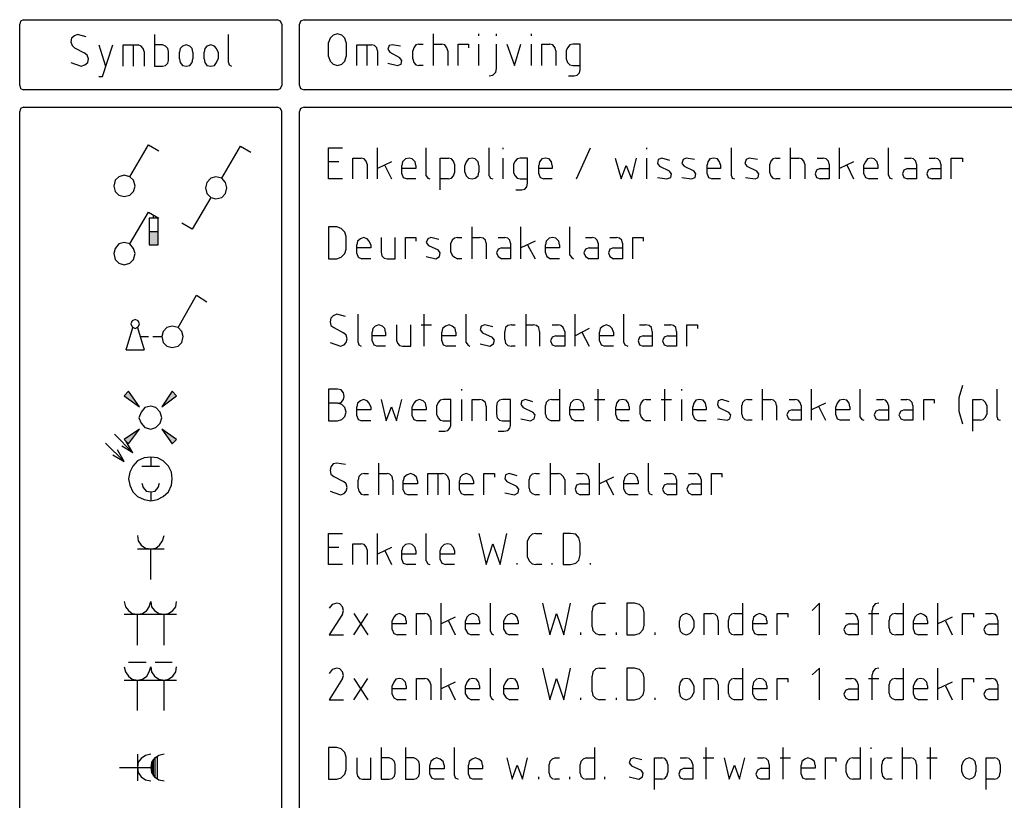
# Model space of a CAD drawing. Header units: millimetres. Extents: x -197899 to 120983, y -4228 to 45370.
# Tile 66 of 200: x -197899 to -192271, y 40906 to 45370. Entities that reach past the tile are written whole.
import ezdxf

# ---------------------------------------------------------------- set-up
doc = ezdxf.new("R2010")
doc.units = ezdxf.units.MM
for name, color, linetype in [('AL63----', 7, 'Continuous'), ('PDF_Geometry', 8, 'Continuous'), ('PDF_Solid Fills', 8, 'Continuous')]:
    doc.layers.add(name, color=color, linetype=linetype)

# ---------------------------------------------------------------- blocks, each defined once
blk = doc.blocks.new('CLB21AB.tmp')
at = {"layer": 'PDF_Solid Fills'}
for points in [[(7.918, -11.857), (7.407, -11.857), (7.918, -12.619)], [(7.407, -11.857), (7.918, -12.619), (7.407, -12.619)], [(5.964, -21.255), (6.224, -21.001), (6.856, -21.89)], [(8.72, -21.001), (8.971, -21.255), (8.128, -21.89)], [(6.224, -24.007), (5.964, -23.753), (6.856, -23.16)], [(8.971, -23.753), (8.72, -24.007), (8.128, -23.16)]]:
    blk.add_hatch(color=1, dxfattribs=at).paths.add_polyline_path(points)
at = {"layer": 'PDF_Geometry', "color": 7, "lineweight": 25}
for points in [[(0.211, 0.251), (0.04, 0.162), (0, 0)], [(0, -3.517), (0, 0)], [(0.211, 0.251), (14.733, 0.251)], [(14.984, 0), (14.903, 0.162), (14.733, 0.251)], [(14.984, 0), (14.984, -3.517)], [(16.256, 0.251), (16.046, 0.162), (15.997, 0)], [(15.997, -3.517), (15.997, 0)], [(16.256, 0.251), (74.759, 0.251)], [(18.671, -1.062), (18.582, -0.81), (18.412, -0.64), (18.161, -0.551), (17.91, -0.64), (17.739, -0.81), (17.65, -1.062)], [(23.663, -2.374), (23.663, -0.551)], [(26.249, -0.681), (26.249, -0.551)], [(27.262, -0.681), (27.262, -0.551)], [(29.247, -0.681), (29.247, -0.551)], [(3.809, -0.721), (3.298, -0.6), (3.128, -0.681), (2.958, -0.81), (2.917, -1.021), (3.007, -1.232), (3.128, -1.361), (3.679, -1.653)], [(7.707, -0.6), (7.707, -2.415), (8.169, -2.415), (8.339, -2.374), (8.469, -2.245), (8.509, -2.075), (8.509, -1.572), (8.469, -1.402), (8.339, -1.272), (8.169, -1.191), (7.707, -1.191)], [(11.937, -2.204), (11.937, -0.6)], [(17.65, -1.864), (17.65, -1.062)], [(18.671, -1.062), (18.671, -1.864)], [(3.509, -2.415), (3.728, -2.334), (3.89, -2.204), (3.938, -1.994), (3.849, -1.783), (3.679, -1.653)], [(4.53, -3.007), (4.741, -3.007), (5.332, -1.191)], [(4.53, -1.191), (4.911, -2.415)], [(5.924, -2.415), (5.924, -1.191), (6.775, -1.191)], [(6.515, -2.415), (6.515, -1.191)], [(7.107, -1.572), (7.067, -1.402), (6.945, -1.272), (6.775, -1.191)], [(7.107, -1.572), (7.107, -2.415)], [(9.903, -1.613), (9.862, -1.402), (9.733, -1.272), (9.522, -1.191), (9.311, -1.272), (9.182, -1.402), (9.141, -1.613)], [(9.141, -1.994), (9.141, -1.613)], [(9.903, -1.613), (9.903, -1.994)], [(11.345, -1.613), (11.256, -1.402), (11.135, -1.272), (10.924, -1.191), (10.705, -1.272), (10.584, -1.402), (10.543, -1.613)], [(10.543, -1.994), (10.543, -1.613)], [(11.345, -1.613), (11.345, -1.994)], [(19.263, -2.374), (19.263, -1.191), (20.106, -1.191)], [(19.855, -2.374), (19.855, -1.191)], [(20.446, -1.532), (20.406, -1.361), (20.276, -1.232), (20.106, -1.191)], [(20.446, -1.532), (20.446, -2.374)], [(21.759, -1.272), (21.289, -1.191), (21.127, -1.232), (21.038, -1.442), (21.167, -1.613), (21.719, -1.913)], [(22.813, -1.151), (22.65, -1.191), (22.521, -1.361), (22.48, -1.532)], [(22.48, -1.994), (22.48, -1.532)], [(22.813, -1.151), (23.072, -1.151)], [(23.663, -1.151), (24.125, -1.151)], [(24.466, -1.532), (24.425, -1.361), (24.296, -1.191), (24.125, -1.151)], [(24.466, -1.532), (24.466, -2.374)], [(25.057, -2.374), (25.057, -1.151), (25.649, -1.151), (25.649, -1.361)], [(26.249, -2.374), (26.249, -1.151)], [(26.84, -2.966), (27.051, -2.925), (27.221, -2.755), (27.262, -2.545), (27.262, -1.151)], [(27.853, -1.151), (28.275, -2.374), (28.655, -1.151)], [(29.247, -2.374), (29.247, -1.151)], [(29.847, -2.374), (29.847, -1.151), (30.309, -1.151)], [(30.649, -1.532), (30.609, -1.361), (30.479, -1.191), (30.309, -1.151)], [(30.649, -1.532), (30.649, -2.374)], [(31.37, -2.966), (31.703, -2.966), (31.873, -2.925), (32.002, -2.796), (32.043, -2.626), (32.043, -1.151), (31.622, -1.151), (31.451, -1.191), (31.322, -1.361), (31.241, -1.532), (31.241, -1.994), (31.322, -2.204), (31.451, -2.334), (31.622, -2.374), (32.043, -2.374)], [(2.917, -2.204), (3.509, -2.415)], [(9.141, -1.994), (9.182, -2.204), (9.311, -2.374), (9.522, -2.415), (9.733, -2.374), (9.862, -2.204), (9.903, -1.994)], [(10.543, -1.994), (10.584, -2.204), (10.705, -2.374), (10.924, -2.415), (11.135, -2.374), (11.256, -2.204), (11.345, -1.994)], [(11.937, -2.204), (11.978, -2.334), (12.107, -2.415)], [(17.65, -1.864), (17.739, -2.123), (17.91, -2.293), (18.161, -2.374), (18.412, -2.293), (18.582, -2.123), (18.671, -1.864)], [(21.038, -2.245), (21.589, -2.374)], [(21.589, -2.374), (21.8, -2.293), (21.84, -2.075), (21.719, -1.913)], [(22.48, -1.994), (22.521, -2.204), (22.65, -2.334), (22.813, -2.374)], [(23.072, -2.374), (22.813, -2.374)], [(0, -3.517), (0.04, -3.687), (0.211, -3.768)], [(14.733, -3.768), (0.211, -3.768)], [(14.733, -3.768), (14.903, -3.687), (14.984, -3.517)], [(15.997, -3.517), (16.046, -3.687), (16.256, -3.768)], [(74.759, -3.768), (16.256, -3.768)], [(0.211, -4.749), (0.04, -4.83), (0, -5)], [(0, -87.549), (0, -5)], [(0.211, -4.749), (14.733, -4.749)], [(14.984, -87.549), (14.984, -5), (14.903, -4.83), (14.733, -4.749)], [(16.256, -4.749), (16.046, -4.83), (15.997, -5)], [(15.997, -87.549), (15.997, -5)], [(16.256, -4.749), (74.759, -4.749)], [(18.453, -8.851), (17.65, -8.851), (17.65, -7.075), (18.453, -7.075)], [(20.446, -8.851), (20.446, -7.075)], [(23.242, -8.679), (23.242, -7.075)], [(26.84, -8.679), (26.84, -7.075)], [(27.642, -7.156), (27.642, -7.075)], [(31.832, -8.851), (32.635, -7.075)], [(35.852, -7.156), (35.852, -7.075)], [(40.682, -8.679), (40.682, -7.075)], [(44.069, -8.851), (44.069, -7.075)], [(46.865, -8.851), (46.865, -7.075)], [(49.653, -8.639), (49.653, -7.075)], [(18.242, -7.877), (17.65, -7.877)], [(19.052, -8.851), (19.052, -7.666), (19.514, -7.666)], [(19.855, -8.007), (19.814, -7.836), (19.684, -7.707), (19.514, -7.666)], [(21.248, -7.877), (20.446, -8.258)], [(22.65, -8.088), (22.602, -7.877), (22.432, -7.707), (22.27, -7.666), (22.051, -7.707), (21.889, -7.877), (21.84, -8.088)], [(24.044, -9.486), (24.044, -7.666), (24.506, -7.666)], [(24.847, -8.007), (24.806, -7.836), (24.676, -7.707), (24.506, -7.666)], [(26.249, -8.088), (26.2, -7.877), (26.03, -7.707), (25.868, -7.666), (25.649, -7.707), (25.527, -7.877), (25.438, -8.088)], [(27.642, -8.851), (27.642, -7.666)], [(28.364, -9.486), (28.704, -9.486), (28.866, -9.444), (28.996, -9.317), (29.036, -9.106), (29.036, -7.666), (28.615, -7.666), (28.445, -7.707), (28.323, -7.836), (28.234, -8.007), (28.234, -8.509), (28.323, -8.679), (28.445, -8.809), (28.615, -8.851), (29.036, -8.851)], [(30.438, -8.088), (30.398, -7.877), (30.268, -7.707), (30.057, -7.666), (29.847, -7.707), (29.717, -7.877), (29.677, -8.088)], [(34.037, -7.666), (34.377, -8.851), (34.669, -8.088), (34.968, -8.851), (35.26, -7.666)], [(35.852, -8.851), (35.852, -7.666)], [(37.165, -7.796), (36.703, -7.666), (36.492, -7.747), (36.452, -7.966), (36.573, -8.128), (37.124, -8.388)], [(38.567, -7.747), (38.097, -7.666), (37.926, -7.747), (37.845, -7.966), (37.975, -8.128), (38.526, -8.388)], [(40.05, -8.047), (40.001, -7.877), (39.879, -7.707), (39.669, -7.666), (39.45, -7.707), (39.328, -7.877), (39.288, -8.047)], [(42.165, -7.747), (41.695, -7.666), (41.525, -7.747), (41.443, -7.966), (41.573, -8.128), (42.124, -8.388)], [(43.218, -7.666), (43.048, -7.707), (42.927, -7.836), (42.886, -8.007)], [(43.218, -7.666), (43.478, -7.666)], [(44.069, -7.666), (44.531, -7.666)], [(44.872, -8.007), (44.831, -7.836), (44.701, -7.707), (44.531, -7.666)], [(45.593, -7.666), (45.933, -7.666)], [(46.265, -8.007), (46.225, -7.836), (46.103, -7.707), (45.933, -7.666)], [(47.667, -7.877), (46.865, -8.258)], [(49.061, -8.047), (49.021, -7.877), (48.851, -7.707), (48.68, -7.666), (48.47, -7.707), (48.34, -7.877), (48.259, -8.047)], [(50.585, -7.666), (50.925, -7.666)], [(51.265, -8.007), (51.225, -7.836), (51.095, -7.707), (50.925, -7.666)], [(51.987, -7.666), (52.319, -7.666)], [(52.659, -8.007), (52.619, -7.836), (52.489, -7.707), (52.319, -7.666)], [(53.251, -8.851), (53.251, -7.666), (53.891, -7.666), (53.891, -7.877)], [(19.855, -8.007), (19.855, -8.851)], [(20.868, -8.088), (21.248, -8.851)], [(21.84, -8.558), (21.84, -8.088)], [(22.65, -8.088), (22.65, -8.258), (21.84, -8.258)], [(24.847, -8.007), (24.847, -8.509)], [(25.438, -8.469), (25.438, -8.088)], [(26.249, -8.088), (26.249, -8.469)], [(29.677, -8.558), (29.677, -8.088)], [(30.438, -8.088), (30.438, -8.258), (29.677, -8.258)], [(36.994, -8.851), (37.213, -8.767), (37.254, -8.558), (37.124, -8.388)], [(38.396, -8.851), (38.607, -8.767), (38.648, -8.558), (38.526, -8.388)], [(39.288, -8.558), (39.288, -8.047)], [(40.05, -8.047), (40.05, -8.258), (39.288, -8.258)], [(42.035, -8.851), (42.205, -8.767), (42.246, -8.558), (42.124, -8.388)], [(42.886, -8.509), (42.886, -8.007)], [(44.872, -8.007), (44.872, -8.851)], [(45.763, -8.258), (45.552, -8.347), (45.463, -8.558), (45.552, -8.767), (45.763, -8.851)], [(46.265, -8.007), (46.265, -8.851), (45.763, -8.851)], [(45.763, -8.258), (46.265, -8.258)], [(47.286, -8.047), (47.667, -8.851)], [(48.259, -8.558), (48.259, -8.047)], [(49.061, -8.047), (49.061, -8.258), (48.259, -8.258)], [(50.755, -8.258), (50.544, -8.347), (50.463, -8.558), (50.544, -8.767), (50.755, -8.851)], [(51.265, -8.007), (51.265, -8.851), (50.755, -8.851)], [(50.755, -8.258), (51.265, -8.258)], [(52.157, -8.258), (51.938, -8.347), (51.857, -8.558), (51.938, -8.767), (52.157, -8.851)], [(52.659, -8.007), (52.659, -8.851), (52.157, -8.851)], [(52.157, -8.258), (52.659, -8.258)], [(21.84, -8.558), (21.929, -8.767), (22.14, -8.851)], [(22.65, -8.851), (22.14, -8.851)], [(23.242, -8.679), (23.323, -8.809), (23.453, -8.851)], [(24.506, -8.851), (24.044, -8.851)], [(24.506, -8.851), (24.676, -8.809), (24.806, -8.679), (24.847, -8.509)], [(25.438, -8.469), (25.527, -8.679), (25.649, -8.809), (25.868, -8.851), (26.03, -8.809), (26.2, -8.679), (26.249, -8.469)], [(26.84, -8.679), (26.921, -8.809), (27.051, -8.851)], [(29.677, -8.558), (29.758, -8.767), (29.968, -8.851)], [(30.438, -8.851), (29.968, -8.851)], [(36.452, -8.767), (36.994, -8.851)], [(37.845, -8.767), (38.396, -8.851)], [(39.288, -8.558), (39.369, -8.767), (39.58, -8.851)], [(40.05, -8.851), (39.58, -8.851)], [(40.682, -8.679), (40.722, -8.809), (40.852, -8.851)], [(41.484, -8.767), (42.035, -8.851)], [(42.886, -8.509), (42.927, -8.679), (43.048, -8.809), (43.218, -8.851)], [(43.478, -8.851), (43.218, -8.851)], [(48.259, -8.558), (48.34, -8.767), (48.559, -8.851)], [(49.061, -8.851), (48.559, -8.851)], [(49.653, -8.639), (49.742, -8.809), (49.864, -8.851)], [(17.65, -13.423), (18.12, -13.423), (18.372, -13.339), (18.582, -13.128), (18.671, -12.873), (18.671, -12.153), (18.582, -11.9), (18.372, -11.687), (18.12, -11.603), (17.65, -11.603), (17.65, -13.423)], [(25.868, -13.423), (25.868, -11.603)], [(28.655, -13.423), (28.655, -11.603)], [(31.451, -13.212), (31.451, -11.603)], [(20.065, -12.619), (19.976, -12.407), (19.855, -12.281), (19.644, -12.196), (19.474, -12.281), (19.304, -12.407), (19.263, -12.619)], [(20.657, -12.196), (20.657, -13.043), (20.697, -13.254), (20.827, -13.381), (20.997, -13.423), (21.459, -13.423), (21.459, -12.196)], [(22.051, -13.423), (22.051, -12.196), (22.65, -12.196), (22.65, -12.407)], [(23.963, -12.323), (23.493, -12.196), (23.323, -12.281), (23.242, -12.492), (23.364, -12.662), (23.915, -12.915)], [(25.017, -12.196), (24.847, -12.238), (24.725, -12.365), (24.636, -12.534)], [(25.017, -12.196), (25.268, -12.196)], [(25.868, -12.196), (26.289, -12.196)], [(26.67, -12.534), (26.629, -12.365), (26.5, -12.238), (26.289, -12.196)], [(27.343, -12.196), (27.724, -12.196)], [(28.064, -12.534), (28.023, -12.365), (27.894, -12.238), (27.724, -12.196)], [(30.86, -12.619), (30.819, -12.407), (30.649, -12.238), (30.479, -12.196), (30.268, -12.238), (30.098, -12.407), (30.057, -12.619)], [(32.343, -12.196), (32.724, -12.196)], [(33.064, -12.534), (33.015, -12.365), (32.894, -12.238), (32.724, -12.196)], [(33.737, -12.196), (34.118, -12.196)], [(34.458, -12.534), (34.417, -12.365), (34.288, -12.238), (34.118, -12.196)], [(35.05, -13.423), (35.05, -12.196), (35.641, -12.196), (35.641, -12.407)], [(19.263, -13.128), (19.263, -12.619)], [(20.065, -12.619), (20.065, -12.789), (19.263, -12.789)], [(23.793, -13.423), (24.004, -13.297), (24.044, -13.085), (23.915, -12.915)], [(24.636, -13.043), (24.636, -12.534)], [(26.67, -12.534), (26.67, -13.423)], [(27.561, -12.789), (27.343, -12.873), (27.262, -13.085), (27.343, -13.297), (27.561, -13.423)], [(28.064, -12.534), (28.064, -13.423), (27.561, -13.423)], [(27.561, -12.789), (28.064, -12.789)], [(29.466, -12.407), (28.655, -12.789)], [(29.036, -12.619), (29.466, -13.423)], [(30.057, -13.085), (30.057, -12.619)], [(30.86, -12.619), (30.86, -12.789), (30.057, -12.789)], [(32.553, -12.789), (32.343, -12.873), (32.254, -13.085), (32.343, -13.297), (32.553, -13.423)], [(33.064, -12.534), (33.064, -13.423), (32.553, -13.423)], [(32.553, -12.789), (33.064, -12.789)], [(33.947, -12.789), (33.737, -12.873), (33.656, -13.085), (33.737, -13.297), (33.947, -13.423)], [(34.458, -12.534), (34.458, -13.423), (33.947, -13.423)], [(33.947, -12.789), (34.458, -12.789)], [(19.263, -13.128), (19.344, -13.339), (19.555, -13.423)], [(20.065, -13.423), (19.555, -13.423)], [(23.242, -13.297), (23.793, -13.423)], [(24.636, -13.043), (24.725, -13.212), (24.847, -13.339), (25.017, -13.423)], [(25.268, -13.423), (25.017, -13.423)], [(30.057, -13.085), (30.138, -13.297), (30.349, -13.423)], [(30.86, -13.423), (30.349, -13.423)], [(31.451, -13.212), (31.541, -13.339), (31.662, -13.423)], [(18.623, -16.726), (18.12, -16.598), (17.91, -16.684), (17.78, -16.81), (17.739, -17.022), (17.78, -17.233), (17.95, -17.36), (18.501, -17.657)], [(19.344, -18.207), (19.344, -16.598)], [(23.112, -18.419), (23.112, -16.598)], [(25.527, -18.207), (25.527, -16.598)], [(28.955, -18.419), (28.955, -16.598)], [(31.751, -18.419), (31.751, -16.598)], [(34.539, -18.207), (34.539, -16.598)], [(20.908, -17.615), (20.868, -17.402), (20.746, -17.276), (20.527, -17.192), (20.317, -17.276), (20.195, -17.402), (20.146, -17.615)], [(21.548, -17.192), (21.548, -18.08), (21.589, -18.249), (21.719, -18.376), (21.889, -18.419), (22.351, -18.419), (22.351, -17.192)], [(22.942, -17.192), (23.534, -17.192)], [(24.936, -17.615), (24.887, -17.402), (24.725, -17.276), (24.555, -17.192), (24.344, -17.276), (24.174, -17.402), (24.125, -17.615)], [(27.051, -17.318), (26.581, -17.192), (26.37, -17.276), (26.33, -17.487), (26.459, -17.657), (27.01, -17.911)], [(28.104, -17.192), (27.894, -17.233), (27.772, -17.36), (27.724, -17.572)], [(28.104, -17.192), (28.323, -17.192)], [(28.955, -17.192), (29.377, -17.192)], [(29.717, -17.572), (29.677, -17.36), (29.547, -17.233), (29.377, -17.192)], [(30.438, -17.192), (30.779, -17.192)], [(31.16, -17.572), (31.07, -17.36), (30.941, -17.233), (30.779, -17.192)], [(32.553, -17.402), (31.751, -17.826)], [(33.947, -17.615), (33.866, -17.402), (33.737, -17.276), (33.526, -17.192), (33.356, -17.276), (33.186, -17.402), (33.145, -17.615)], [(35.43, -17.192), (35.771, -17.192)], [(36.152, -17.572), (36.111, -17.36), (35.981, -17.233), (35.771, -17.192)], [(36.832, -17.192), (37.213, -17.192)], [(37.546, -17.572), (37.505, -17.36), (37.375, -17.233), (37.213, -17.192)], [(38.137, -18.419), (38.137, -17.192), (38.737, -17.192), (38.737, -17.402)], [(18.331, -18.419), (18.542, -18.334), (18.671, -18.207), (18.712, -17.996), (18.671, -17.784), (18.501, -17.657)], [(20.146, -18.123), (20.146, -17.615)], [(20.908, -17.615), (20.908, -17.826), (20.146, -17.826)], [(24.125, -18.123), (24.125, -17.615)], [(24.936, -17.615), (24.936, -17.826), (24.125, -17.826)], [(26.881, -18.419), (27.091, -18.292), (27.132, -18.08), (27.01, -17.911)], [(27.724, -18.038), (27.724, -17.572)], [(29.717, -17.572), (29.717, -18.419)], [(30.649, -17.826), (30.438, -17.911), (30.349, -18.123), (30.438, -18.334), (30.649, -18.419)], [(31.16, -17.572), (31.16, -18.419), (30.649, -18.419)], [(30.649, -17.826), (31.16, -17.826)], [(32.132, -17.615), (32.553, -18.419)], [(33.145, -18.123), (33.145, -17.615)], [(33.947, -17.615), (33.947, -17.826), (33.145, -17.826)], [(35.641, -17.826), (35.43, -17.911), (35.349, -18.123), (35.43, -18.334), (35.641, -18.419)], [(36.152, -17.572), (36.152, -18.419), (35.641, -18.419)], [(35.641, -17.826), (36.152, -17.826)], [(37.043, -17.826), (36.832, -17.911), (36.743, -18.123), (36.832, -18.334), (37.043, -18.419)], [(37.546, -17.572), (37.546, -18.419), (37.043, -18.419)], [(37.043, -17.826), (37.546, -17.826)], [(17.739, -18.207), (18.331, -18.419)], [(19.344, -18.207), (19.385, -18.334), (19.514, -18.419)], [(20.146, -18.123), (20.236, -18.334), (20.446, -18.419)], [(20.908, -18.419), (20.446, -18.419)], [(24.125, -18.123), (24.215, -18.334), (24.425, -18.419)], [(24.936, -18.419), (24.425, -18.419)], [(25.527, -18.207), (25.608, -18.334), (25.738, -18.419)], [(26.33, -18.292), (26.881, -18.419)], [(27.724, -18.038), (27.772, -18.249), (27.894, -18.376), (28.104, -18.419)], [(28.323, -18.419), (28.104, -18.419)], [(33.145, -18.123), (33.234, -18.334), (33.445, -18.419)], [(33.947, -18.419), (33.445, -18.419)], [(34.539, -18.207), (34.588, -18.334), (34.758, -18.419)], [(53.891, -20.663), (53.68, -21.382), (53.68, -22.144), (53.891, -22.864)], [(18.161, -21.679), (18.372, -21.636), (18.501, -21.466), (18.542, -21.297), (18.501, -21.086), (18.372, -20.916), (18.161, -20.874), (17.65, -20.874), (17.65, -22.695)], [(25.268, -20.959), (25.268, -20.874)], [(30.86, -20.874), (30.86, -22.695), (30.398, -22.695)], [(33.064, -22.695), (33.064, -20.874)], [(36.873, -22.695), (36.873, -20.874)], [(37.845, -20.959), (37.845, -20.874)], [(42.456, -22.652), (42.456, -20.874)], [(45.252, -22.652), (45.252, -20.874)], [(48.048, -22.483), (48.048, -20.874)], [(55.877, -22.483), (55.877, -20.874)], [(17.65, -22.695), (18.161, -22.695), (18.412, -22.61), (18.582, -22.441), (18.671, -22.187), (18.582, -21.933), (18.412, -21.763), (18.161, -21.679), (17.65, -21.679)], [(20.065, -21.89), (19.976, -21.679), (19.855, -21.552), (19.644, -21.466), (19.474, -21.552), (19.304, -21.679), (19.263, -21.89)], [(19.263, -22.398), (19.263, -21.89)], [(20.065, -21.89), (20.065, -22.06), (19.263, -22.06)], [(20.657, -21.466), (20.957, -22.695), (21.248, -21.89), (21.548, -22.695), (21.84, -21.466)], [(23.242, -21.89), (23.194, -21.679), (23.072, -21.552), (22.861, -21.466), (22.65, -21.552), (22.521, -21.679), (22.432, -21.89)], [(22.432, -22.398), (22.432, -21.89)], [(23.242, -21.89), (23.242, -22.06), (22.432, -22.06)], [(23.963, -23.287), (24.296, -23.287), (24.466, -23.244), (24.595, -23.118), (24.636, -22.949), (24.636, -21.466), (24.215, -21.466), (24.044, -21.509), (23.915, -21.636), (23.834, -21.848), (23.834, -22.313), (23.915, -22.526), (24.044, -22.652), (24.215, -22.695), (24.636, -22.695)], [(25.268, -22.695), (25.268, -21.466)], [(25.868, -22.695), (25.868, -21.466), (26.289, -21.466)], [(26.67, -21.848), (26.629, -21.636), (26.459, -21.509), (26.289, -21.466)], [(26.67, -21.848), (26.67, -22.695)], [(27.343, -23.287), (27.683, -23.287), (27.894, -23.244), (28.023, -23.118), (28.064, -22.949), (28.064, -21.466), (27.602, -21.466), (27.432, -21.509), (27.302, -21.636), (27.262, -21.848), (27.262, -22.313), (27.302, -22.526), (27.432, -22.652), (27.602, -22.695), (28.064, -22.695)], [(29.336, -21.594), (28.915, -21.466), (28.704, -21.552), (28.655, -21.763), (28.785, -21.933), (29.336, -22.187)], [(30.398, -21.466), (30.228, -21.509), (30.098, -21.636), (30.057, -21.805)], [(30.057, -22.313), (30.057, -21.805)], [(30.398, -21.466), (30.86, -21.466)], [(32.254, -21.89), (32.213, -21.679), (32.043, -21.509), (31.873, -21.466), (31.662, -21.509), (31.492, -21.679), (31.451, -21.89)], [(31.451, -22.356), (31.451, -21.89)], [(32.254, -21.89), (32.254, -22.06), (31.451, -22.06)], [(32.853, -21.466), (33.445, -21.466)], [(34.839, -21.89), (34.798, -21.679), (34.669, -21.509), (34.458, -21.466), (34.247, -21.509), (34.118, -21.679), (34.077, -21.89)], [(34.077, -22.356), (34.077, -21.89)], [(34.839, -21.89), (34.839, -22.06), (34.077, -22.06)], [(35.811, -21.466), (35.641, -21.509), (35.52, -21.636), (35.471, -21.805)], [(35.471, -22.313), (35.471, -21.805)], [(35.811, -21.466), (36.071, -21.466)], [(36.662, -21.466), (37.254, -21.466)], [(37.845, -22.695), (37.845, -21.466)], [(39.239, -21.89), (39.199, -21.679), (39.069, -21.509), (38.858, -21.466), (38.648, -21.509), (38.526, -21.679), (38.477, -21.89)], [(38.477, -22.356), (38.477, -21.89)], [(39.239, -21.89), (39.239, -22.06), (38.477, -22.06)], [(40.552, -21.594), (40.131, -21.466), (39.92, -21.552), (39.879, -21.763), (39.96, -21.933), (40.511, -22.187)], [(41.614, -21.466), (41.443, -21.509), (41.314, -21.636), (41.273, -21.805)], [(41.273, -22.313), (41.273, -21.805)], [(41.614, -21.466), (41.865, -21.466)], [(42.456, -21.466), (42.927, -21.466)], [(43.267, -21.805), (43.218, -21.636), (43.097, -21.509), (42.927, -21.466)], [(43.267, -21.805), (43.267, -22.652)], [(43.98, -21.466), (44.32, -21.466)], [(44.661, -21.805), (44.661, -22.652), (44.15, -22.652)], [(44.661, -21.805), (44.62, -21.636), (44.491, -21.509), (44.32, -21.466)], [(46.055, -21.679), (45.252, -22.06)], [(45.674, -21.89), (46.055, -22.652)], [(47.457, -21.89), (47.408, -21.679), (47.286, -21.509), (47.076, -21.466), (46.865, -21.509), (46.735, -21.679), (46.646, -21.89)], [(46.646, -22.356), (46.646, -21.89)], [(47.457, -21.89), (47.457, -22.06), (46.646, -22.06)], [(48.98, -21.466), (49.321, -21.466)], [(49.653, -21.805), (49.653, -22.652), (49.15, -22.652)], [(49.653, -21.805), (49.612, -21.636), (49.483, -21.509), (49.321, -21.466)], [(50.374, -21.466), (50.714, -21.466)], [(51.055, -21.805), (51.055, -22.652), (50.585, -22.652)], [(51.055, -21.805), (51.014, -21.636), (50.885, -21.509), (50.714, -21.466)], [(51.687, -22.652), (51.687, -21.466), (52.278, -21.466), (52.278, -21.679)], [(54.483, -23.287), (54.483, -21.466), (54.904, -21.466)], [(55.285, -21.805), (55.204, -21.636), (55.074, -21.509), (54.904, -21.466)], [(55.285, -21.805), (55.285, -22.313)], [(19.263, -22.398), (19.344, -22.61), (19.555, -22.695)], [(22.432, -22.398), (22.521, -22.61), (22.732, -22.695)], [(29.206, -22.695), (29.417, -22.567), (29.466, -22.356), (29.336, -22.187)], [(30.057, -22.313), (30.098, -22.483), (30.228, -22.61), (30.398, -22.695)], [(31.451, -22.356), (31.541, -22.567), (31.751, -22.695)], [(34.077, -22.356), (34.158, -22.567), (34.377, -22.695)], [(35.471, -22.313), (35.52, -22.483), (35.641, -22.61), (35.811, -22.695)], [(38.477, -22.356), (38.567, -22.567), (38.777, -22.695)], [(40.431, -22.652), (40.593, -22.567), (40.641, -22.356), (40.511, -22.187)], [(41.273, -22.313), (41.314, -22.483), (41.443, -22.61), (41.614, -22.652)], [(44.15, -22.06), (43.94, -22.144), (43.858, -22.356), (43.94, -22.567), (44.15, -22.652)], [(44.15, -22.06), (44.661, -22.06)], [(46.646, -22.356), (46.735, -22.567), (46.946, -22.652)], [(48.048, -22.483), (48.129, -22.61), (48.259, -22.652)], [(49.15, -22.06), (48.94, -22.144), (48.851, -22.356), (48.94, -22.567), (49.15, -22.652)], [(49.15, -22.06), (49.653, -22.06)], [(50.585, -22.06), (50.374, -22.144), (50.244, -22.356), (50.374, -22.567), (50.585, -22.652)], [(50.585, -22.06), (51.055, -22.06)], [(54.904, -22.652), (55.074, -22.61), (55.204, -22.483), (55.285, -22.313)], [(55.877, -22.483), (55.917, -22.61), (56.047, -22.652)], [(20.065, -22.695), (19.555, -22.695)], [(23.242, -22.695), (22.732, -22.695)], [(28.655, -22.567), (29.206, -22.695)], [(32.254, -22.695), (31.751, -22.695)], [(34.839, -22.695), (34.377, -22.695)], [(36.071, -22.695), (35.811, -22.695)], [(39.239, -22.695), (38.777, -22.695)], [(39.879, -22.567), (40.431, -22.652)], [(41.865, -22.652), (41.614, -22.652)], [(47.457, -22.652), (46.946, -22.652)], [(54.904, -22.652), (54.483, -22.652)], [(18.623, -25.193), (18.12, -25.108), (17.91, -25.15), (17.78, -25.319), (17.739, -25.531), (17.78, -25.742), (17.95, -25.869), (18.501, -26.166)], [(20.527, -26.928), (20.527, -25.108)], [(30.349, -26.928), (30.349, -25.108)], [(33.145, -26.928), (33.145, -25.108)], [(35.941, -26.716), (35.941, -25.108)], [(19.684, -25.7), (19.514, -25.742), (19.385, -25.869), (19.344, -26.081)], [(19.684, -25.7), (19.936, -25.7)], [(20.527, -25.7), (20.997, -25.7)], [(21.338, -26.081), (21.289, -25.869), (21.167, -25.742), (20.997, -25.7)], [(22.732, -26.124), (22.691, -25.912), (22.521, -25.785), (22.351, -25.7), (22.14, -25.785), (21.97, -25.912), (21.929, -26.124)], [(23.323, -26.928), (23.323, -25.7), (24.174, -25.7)], [(23.915, -26.928), (23.915, -25.7)], [(24.555, -26.081), (24.466, -25.869), (24.344, -25.742), (24.174, -25.7)], [(25.949, -26.124), (25.868, -25.912), (25.738, -25.785), (25.527, -25.7), (25.317, -25.785), (25.187, -25.912), (25.146, -26.124)], [(26.54, -26.928), (26.54, -25.7), (27.132, -25.7), (27.132, -25.912)], [(28.445, -25.827), (27.983, -25.7), (27.772, -25.785), (27.724, -25.997), (27.853, -26.166), (28.404, -26.42)], [(29.506, -25.7), (29.296, -25.742), (29.166, -25.869), (29.126, -26.039)], [(29.506, -25.7), (29.717, -25.7)], [(30.349, -25.7), (30.779, -25.7)], [(31.16, -26.039), (31.07, -25.869), (30.941, -25.742), (30.779, -25.7)], [(31.832, -25.7), (32.173, -25.7)], [(32.553, -26.039), (32.513, -25.869), (32.383, -25.742), (32.173, -25.7)], [(35.349, -26.124), (35.301, -25.912), (35.139, -25.742), (34.92, -25.7), (34.758, -25.742), (34.588, -25.912), (34.539, -26.124)], [(36.832, -25.7), (37.213, -25.7)], [(37.546, -26.039), (37.505, -25.869), (37.375, -25.742), (37.213, -25.7)], [(38.226, -25.7), (38.607, -25.7)], [(38.947, -26.039), (38.899, -25.869), (38.777, -25.742), (38.607, -25.7)], [(39.539, -26.928), (39.539, -25.7), (40.131, -25.7), (40.131, -25.912)], [(18.331, -26.928), (18.542, -26.843), (18.671, -26.716), (18.712, -26.505), (18.671, -26.293), (18.501, -26.166)], [(19.344, -26.547), (19.344, -26.081)], [(21.338, -26.081), (21.338, -26.928)], [(21.929, -26.631), (21.929, -26.124)], [(22.732, -26.124), (22.732, -26.293), (21.929, -26.293)], [(24.555, -26.081), (24.555, -26.928)], [(25.146, -26.631), (25.146, -26.124)], [(25.949, -26.124), (25.949, -26.293), (25.146, -26.293)], [(28.275, -26.928), (28.485, -26.801), (28.534, -26.589), (28.404, -26.42)], [(29.126, -26.547), (29.126, -26.039)], [(31.16, -26.039), (31.16, -26.928)], [(32.043, -26.293), (31.832, -26.378), (31.751, -26.589), (31.832, -26.801), (32.043, -26.928)], [(32.553, -26.039), (32.553, -26.928), (32.043, -26.928)], [(32.043, -26.293), (32.553, -26.293)], [(33.947, -25.912), (33.145, -26.293)], [(33.526, -26.124), (33.947, -26.928)], [(34.539, -26.589), (34.539, -26.124)], [(35.349, -26.124), (35.349, -26.293), (34.539, -26.293)], [(37.043, -26.293), (36.832, -26.378), (36.743, -26.589), (36.832, -26.801), (37.043, -26.928)], [(37.546, -26.039), (37.546, -26.928), (37.043, -26.928)], [(37.043, -26.293), (37.546, -26.293)], [(38.437, -26.293), (38.226, -26.378), (38.137, -26.589), (38.226, -26.801), (38.437, -26.928)], [(38.947, -26.039), (38.947, -26.928), (38.437, -26.928)], [(38.437, -26.293), (38.947, -26.293)], [(17.739, -26.716), (18.331, -26.928)], [(19.344, -26.547), (19.385, -26.716), (19.514, -26.886), (19.684, -26.928)], [(19.936, -26.928), (19.684, -26.928)], [(21.929, -26.631), (22.01, -26.843), (22.221, -26.928)], [(22.732, -26.928), (22.221, -26.928)], [(25.146, -26.631), (25.227, -26.843), (25.438, -26.928)], [(25.949, -26.928), (25.438, -26.928)], [(27.724, -26.801), (28.275, -26.928)], [(29.126, -26.547), (29.166, -26.716), (29.296, -26.843), (29.506, -26.928)], [(29.717, -26.928), (29.506, -26.928)], [(34.539, -26.589), (34.628, -26.801), (34.839, -26.928)], [(35.349, -26.928), (34.839, -26.928)], [(35.941, -26.716), (35.981, -26.843), (36.152, -26.928)], [(18.453, -30.908), (17.65, -30.908), (17.65, -29.129), (18.453, -29.129)], [(20.446, -30.908), (20.446, -29.129)], [(23.242, -30.695), (23.242, -29.129)], [(26.249, -29.129), (26.67, -30.908), (27.051, -29.722), (27.472, -30.908), (27.853, -29.129)], [(29.506, -29.129), (29.296, -29.172), (29.126, -29.341), (29.036, -29.553)], [(29.506, -29.129), (29.847, -29.129)], [(31.07, -30.908), (31.492, -30.908), (31.792, -30.822), (31.962, -30.653), (32.043, -30.357), (32.043, -29.68), (31.962, -29.383), (31.792, -29.172), (31.492, -29.129), (31.07, -29.129), (31.07, -30.908)], [(19.052, -30.908), (19.052, -29.722), (19.514, -29.722)], [(19.855, -30.061), (19.814, -29.891), (19.684, -29.764), (19.514, -29.722)], [(22.65, -30.103), (22.602, -29.933), (22.432, -29.764), (22.27, -29.722), (22.051, -29.764), (21.889, -29.933), (21.84, -30.103)], [(24.847, -30.103), (24.806, -29.933), (24.636, -29.764), (24.466, -29.722), (24.255, -29.764), (24.085, -29.933), (24.044, -30.103)], [(29.036, -30.484), (29.036, -29.553)], [(18.242, -29.933), (17.65, -29.933)], [(19.855, -30.061), (19.855, -30.908)], [(21.248, -29.933), (20.446, -30.314)], [(20.868, -30.103), (21.248, -30.908)], [(21.84, -30.611), (21.84, -30.103)], [(22.65, -30.103), (22.65, -30.314), (21.84, -30.314)], [(24.044, -30.611), (24.044, -30.103)], [(24.847, -30.103), (24.847, -30.314), (24.044, -30.314)], [(21.84, -30.611), (21.929, -30.822), (22.14, -30.908)], [(22.65, -30.908), (22.14, -30.908)], [(23.242, -30.695), (23.323, -30.865), (23.453, -30.908)], [(24.044, -30.611), (24.125, -30.822), (24.344, -30.908)], [(24.847, -30.908), (24.344, -30.908)], [(28.445, -30.908), (28.445, -30.822)], [(29.036, -30.484), (29.126, -30.695), (29.296, -30.865), (29.506, -30.908)], [(29.847, -30.908), (29.506, -30.908)], [(30.438, -30.908), (30.438, -30.822)], [(32.635, -30.908), (32.635, -30.822)], [(18.12, -33.109), (17.861, -33.193), (17.691, -33.405)], [(18.453, -33.744), (18.501, -33.532), (18.453, -33.32), (18.291, -33.151), (18.12, -33.109)], [(24.085, -34.929), (24.085, -33.109)], [(26.921, -34.717), (26.921, -33.109)], [(29.887, -33.109), (30.309, -34.929), (30.69, -33.701), (31.111, -34.929), (31.492, -33.109)], [(33.145, -33.109), (32.934, -33.193), (32.764, -33.32), (32.724, -33.575)], [(33.145, -33.109), (33.485, -33.109)], [(34.709, -34.929), (35.139, -34.929), (35.43, -34.844), (35.641, -34.632), (35.69, -34.379), (35.69, -33.659), (35.641, -33.405), (35.43, -33.193), (35.139, -33.109), (34.709, -33.109), (34.709, -34.929)], [(41.314, -33.109), (41.314, -34.929), (40.852, -34.929)], [(45.722, -34.929), (45.722, -33.109), (45.293, -33.532)], [(49.102, -33.109), (48.891, -33.151), (48.769, -33.32), (48.721, -33.532)], [(50.504, -33.109), (50.504, -34.929), (50.082, -34.929)], [(52.489, -34.929), (52.489, -33.109)], [(18.453, -33.744), (17.691, -34.929), (18.501, -34.929)], [(19.093, -34.929), (19.895, -33.701)], [(19.093, -33.701), (19.895, -34.929)], [(22.099, -34.124), (22.051, -33.913), (21.889, -33.786), (21.719, -33.701), (21.508, -33.786), (21.378, -33.913), (21.289, -34.124)], [(22.691, -34.929), (22.691, -33.701), (23.153, -33.701)], [(23.493, -34.082), (23.453, -33.87), (23.323, -33.744), (23.153, -33.701)], [(26.289, -34.124), (26.249, -33.913), (26.119, -33.786), (25.908, -33.701), (25.698, -33.786), (25.568, -33.913), (25.487, -34.124)], [(28.485, -34.124), (28.445, -33.913), (28.323, -33.786), (28.104, -33.701), (27.894, -33.786), (27.772, -33.913), (27.683, -34.124)], [(32.724, -34.463), (32.724, -33.575)], [(38.526, -34.124), (38.437, -33.913), (38.307, -33.786), (38.097, -33.701), (37.886, -33.786), (37.756, -33.913), (37.716, -34.124)], [(39.118, -34.929), (39.118, -33.701), (39.539, -33.701)], [(39.92, -34.082), (39.879, -33.87), (39.75, -33.744), (39.539, -33.701)], [(40.852, -33.701), (40.682, -33.744), (40.552, -33.87), (40.511, -34.082)], [(40.852, -33.701), (41.314, -33.701)], [(42.716, -34.124), (42.667, -33.913), (42.505, -33.786), (42.286, -33.701), (42.124, -33.786), (41.954, -33.913), (41.905, -34.124)], [(43.307, -34.929), (43.307, -33.701), (43.899, -33.701), (43.899, -33.913)], [(47.197, -33.701), (47.538, -33.701)], [(47.919, -34.082), (47.878, -33.87), (47.748, -33.744), (47.538, -33.701)], [(48.51, -33.701), (49.102, -33.701)], [(48.721, -34.929), (48.721, -33.532)], [(50.082, -33.701), (49.864, -33.744), (49.742, -33.87), (49.701, -34.082)], [(50.082, -33.701), (50.504, -33.701)], [(51.898, -34.124), (51.857, -33.913), (51.687, -33.786), (51.517, -33.701), (51.306, -33.786), (51.176, -33.913), (51.095, -34.124)], [(53.891, -34.929), (53.891, -33.701), (54.523, -33.701), (54.523, -33.913)], [(55.204, -33.701), (55.536, -33.701)], [(55.917, -34.082), (55.877, -33.87), (55.755, -33.744), (55.536, -33.701)], [(21.289, -34.632), (21.289, -34.124)], [(22.099, -34.124), (22.099, -34.293), (21.289, -34.293)], [(23.493, -34.082), (23.493, -34.929)], [(24.887, -33.913), (24.085, -34.293)], [(24.506, -34.124), (24.887, -34.929)], [(25.487, -34.632), (25.487, -34.124)], [(26.289, -34.124), (26.289, -34.293), (25.487, -34.293)], [(27.683, -34.632), (27.683, -34.124)], [(28.485, -34.124), (28.485, -34.293), (27.683, -34.293)], [(37.716, -34.506), (37.716, -34.124)], [(38.526, -34.124), (38.526, -34.506)], [(39.92, -34.082), (39.92, -34.929)], [(40.511, -34.548), (40.511, -34.082)], [(41.905, -34.632), (41.905, -34.124)], [(42.716, -34.124), (42.716, -34.293), (41.905, -34.293)], [(47.408, -34.293), (47.197, -34.421), (47.116, -34.632), (47.197, -34.844), (47.408, -34.929)], [(47.919, -34.082), (47.919, -34.929), (47.408, -34.929)], [(47.408, -34.293), (47.919, -34.293)], [(49.701, -34.548), (49.701, -34.082)], [(51.095, -34.632), (51.095, -34.124)], [(51.898, -34.124), (51.898, -34.293), (51.095, -34.293)], [(53.3, -33.913), (52.489, -34.293)], [(52.919, -34.124), (53.3, -34.929)], [(55.415, -34.293), (55.204, -34.421), (55.115, -34.632), (55.204, -34.844), (55.415, -34.929)], [(55.917, -34.082), (55.917, -34.929), (55.415, -34.929)], [(55.415, -34.293), (55.917, -34.293)], [(21.289, -34.632), (21.378, -34.844), (21.589, -34.929)], [(25.487, -34.632), (25.608, -34.844), (25.819, -34.929)], [(26.921, -34.717), (26.962, -34.844), (27.091, -34.929)], [(27.683, -34.632), (27.813, -34.844), (28.023, -34.929)], [(32.083, -34.929), (32.083, -34.802)], [(32.724, -34.463), (32.764, -34.675), (32.934, -34.844), (33.145, -34.929)], [(34.118, -34.929), (34.118, -34.802)], [(36.322, -34.929), (36.322, -34.802)], [(37.716, -34.506), (37.756, -34.717), (37.886, -34.844), (38.097, -34.929), (38.307, -34.844), (38.437, -34.717), (38.526, -34.506)], [(40.511, -34.548), (40.552, -34.759), (40.682, -34.887), (40.852, -34.929)], [(41.905, -34.632), (41.995, -34.844), (42.205, -34.929)], [(49.701, -34.548), (49.742, -34.759), (49.864, -34.887), (50.082, -34.929)], [(51.095, -34.632), (51.176, -34.844), (51.395, -34.929)], [(22.099, -34.929), (21.589, -34.929)], [(26.289, -34.929), (25.819, -34.929)], [(28.485, -34.929), (28.023, -34.929)], [(33.485, -34.929), (33.145, -34.929)], [(42.716, -34.929), (42.205, -34.929)], [(51.898, -34.929), (51.395, -34.929)], [(18.12, -36.834), (17.861, -36.918), (17.691, -37.13)], [(18.453, -37.426), (18.501, -37.257), (18.453, -37.045), (18.291, -36.876), (18.12, -36.834)], [(24.085, -38.654), (24.085, -36.834)], [(26.921, -38.443), (26.921, -36.834)], [(29.887, -36.834), (30.309, -38.654), (30.69, -37.426), (31.111, -38.654), (31.492, -36.834)], [(33.145, -36.834), (32.934, -36.876), (32.764, -37.045), (32.724, -37.299)], [(33.145, -36.834), (33.485, -36.834)], [(34.709, -38.654), (35.139, -38.654), (35.43, -38.57), (35.641, -38.358), (35.69, -38.104), (35.69, -37.384), (35.641, -37.13), (35.43, -36.918), (35.139, -36.834), (34.709, -36.834), (34.709, -38.654)], [(41.314, -36.834), (41.314, -38.654), (40.852, -38.654)], [(45.722, -38.654), (45.722, -36.834), (45.293, -37.215)], [(49.102, -36.834), (48.891, -36.876), (48.769, -37.045), (48.721, -37.215)], [(50.504, -36.834), (50.504, -38.654), (50.082, -38.654)], [(52.489, -38.654), (52.489, -36.834)], [(18.453, -37.426), (17.691, -38.654), (18.501, -38.654)], [(19.093, -38.654), (19.895, -37.426)], [(19.093, -37.426), (19.895, -38.654)], [(22.099, -37.85), (22.051, -37.638), (21.889, -37.469), (21.719, -37.426), (21.508, -37.469), (21.378, -37.638), (21.289, -37.85)], [(22.691, -38.654), (22.691, -37.426), (23.153, -37.426)], [(23.493, -37.765), (23.453, -37.596), (23.323, -37.469), (23.153, -37.426)], [(24.887, -37.638), (24.085, -38.02)], [(26.289, -37.85), (26.249, -37.638), (26.119, -37.469), (25.908, -37.426), (25.698, -37.469), (25.568, -37.638), (25.487, -37.85)], [(28.485, -37.85), (28.445, -37.638), (28.323, -37.469), (28.104, -37.426), (27.894, -37.469), (27.772, -37.638), (27.683, -37.85)], [(32.724, -38.188), (32.724, -37.299)], [(38.526, -37.85), (38.437, -37.638), (38.307, -37.469), (38.097, -37.426), (37.886, -37.469), (37.756, -37.638), (37.716, -37.85)], [(39.118, -38.654), (39.118, -37.426), (39.539, -37.426)], [(39.92, -37.765), (39.879, -37.596), (39.75, -37.469), (39.539, -37.426)], [(40.852, -37.426), (40.682, -37.469), (40.552, -37.596), (40.511, -37.765)], [(40.852, -37.426), (41.314, -37.426)], [(42.716, -37.85), (42.667, -37.638), (42.505, -37.469), (42.286, -37.426), (42.124, -37.469), (41.954, -37.638), (41.905, -37.85)], [(43.307, -38.654), (43.307, -37.426), (43.899, -37.426), (43.899, -37.638)], [(47.197, -37.426), (47.538, -37.426)], [(47.919, -37.765), (47.878, -37.596), (47.748, -37.469), (47.538, -37.426)], [(48.51, -37.426), (49.102, -37.426)], [(48.721, -38.654), (48.721, -37.215)], [(50.082, -37.426), (49.864, -37.469), (49.742, -37.596), (49.701, -37.765)], [(50.082, -37.426), (50.504, -37.426)], [(51.898, -37.85), (51.857, -37.638), (51.687, -37.469), (51.517, -37.426), (51.306, -37.469), (51.176, -37.638), (51.095, -37.85)], [(53.3, -37.638), (52.489, -38.02)], [(53.891, -38.654), (53.891, -37.426), (54.523, -37.426), (54.523, -37.638)], [(55.204, -37.426), (55.536, -37.426)], [(55.917, -37.765), (55.877, -37.596), (55.755, -37.469), (55.536, -37.426)], [(21.289, -38.315), (21.289, -37.85)], [(22.099, -37.85), (22.099, -38.02), (21.289, -38.02)], [(23.493, -37.765), (23.493, -38.654)], [(24.506, -37.85), (24.887, -38.654)], [(25.487, -38.315), (25.487, -37.85)], [(26.289, -37.85), (26.289, -38.02), (25.487, -38.02)], [(27.683, -38.315), (27.683, -37.85)], [(28.485, -37.85), (28.485, -38.02), (27.683, -38.02)], [(32.724, -38.188), (32.764, -38.4), (32.934, -38.57), (33.145, -38.654)], [(37.716, -38.231), (37.716, -37.85)], [(37.716, -38.231), (37.756, -38.443), (37.886, -38.57), (38.097, -38.654), (38.307, -38.57), (38.437, -38.443), (38.526, -38.231)], [(38.526, -37.85), (38.526, -38.231)], [(39.92, -37.765), (39.92, -38.654)], [(40.511, -38.273), (40.511, -37.765)], [(41.905, -38.315), (41.905, -37.85)], [(42.716, -37.85), (42.716, -38.02), (41.905, -38.02)], [(47.408, -38.02), (47.197, -38.104), (47.116, -38.315), (47.197, -38.527), (47.408, -38.654)], [(47.919, -37.765), (47.919, -38.654), (47.408, -38.654)], [(47.408, -38.02), (47.919, -38.02)], [(49.701, -38.273), (49.701, -37.765)], [(51.095, -38.315), (51.095, -37.85)], [(51.898, -37.85), (51.898, -38.02), (51.095, -38.02)], [(52.919, -37.85), (53.3, -38.654)], [(55.415, -38.02), (55.204, -38.104), (55.115, -38.315), (55.204, -38.527), (55.415, -38.654)], [(55.917, -37.765), (55.917, -38.654), (55.415, -38.654)], [(55.415, -38.02), (55.917, -38.02)], [(21.289, -38.315), (21.378, -38.527), (21.589, -38.654)], [(22.099, -38.654), (21.589, -38.654)], [(25.487, -38.315), (25.608, -38.527), (25.819, -38.654)], [(26.289, -38.654), (25.819, -38.654)], [(26.921, -38.443), (26.962, -38.57), (27.091, -38.654)], [(27.683, -38.315), (27.813, -38.527), (28.023, -38.654)], [(28.485, -38.654), (28.023, -38.654)], [(32.083, -38.654), (32.083, -38.527)], [(33.485, -38.654), (33.145, -38.654)], [(34.118, -38.654), (34.118, -38.527)], [(36.322, -38.654), (36.322, -38.527)], [(40.511, -38.273), (40.552, -38.443), (40.682, -38.57), (40.852, -38.654)], [(41.905, -38.315), (41.995, -38.527), (42.205, -38.654)], [(42.716, -38.654), (42.205, -38.654)], [(49.701, -38.273), (49.742, -38.443), (49.864, -38.57), (50.082, -38.654)], [(51.095, -38.315), (51.176, -38.527), (51.395, -38.654)], [(51.898, -38.654), (51.395, -38.654)], [(17.65, -43.184), (18.12, -43.184), (18.372, -43.099), (18.582, -42.888), (18.671, -42.633), (18.671, -41.914), (18.582, -41.66), (18.372, -41.448), (18.12, -41.363), (17.65, -41.363), (17.65, -43.184)], [(20.657, -41.363), (20.657, -43.184), (21.127, -43.184), (21.289, -43.141), (21.419, -43.015), (21.459, -42.845), (21.459, -42.337), (21.419, -42.168), (21.289, -42.041), (21.127, -41.956), (20.657, -41.956)], [(22.051, -41.363), (22.051, -43.184), (22.521, -43.184), (22.691, -43.141), (22.813, -43.015), (22.861, -42.845), (22.861, -42.337), (22.813, -42.168), (22.691, -42.041), (22.521, -41.956), (22.051, -41.956)], [(24.847, -42.972), (24.847, -41.363)], [(32.853, -41.363), (32.853, -43.184), (32.383, -43.184)], [(39.239, -43.184), (39.239, -41.363)], [(43.648, -43.184), (43.648, -41.363)], [(48.048, -41.363), (48.048, -43.184), (47.627, -43.184)], [(48.68, -41.448), (48.68, -41.363)], [(50.463, -43.184), (50.463, -41.363)], [(52.068, -43.184), (52.068, -41.363)], [(19.263, -41.956), (19.263, -42.845), (19.304, -43.015), (19.433, -43.141), (19.595, -43.184), (20.065, -43.184), (20.065, -41.956)], [(24.255, -42.38), (24.215, -42.168), (24.044, -42.041), (23.834, -41.956), (23.663, -42.041), (23.493, -42.168), (23.453, -42.38)], [(26.459, -42.38), (26.411, -42.168), (26.249, -42.041), (26.03, -41.956), (25.868, -42.041), (25.698, -42.168), (25.649, -42.38)], [(27.853, -41.956), (28.153, -43.184), (28.445, -42.38), (28.745, -43.184), (29.036, -41.956)], [(30.609, -41.956), (30.438, -42.041), (30.309, -42.168), (30.268, -42.337)], [(30.609, -41.956), (30.86, -41.956)], [(32.383, -41.956), (32.213, -42.041), (32.083, -42.168), (32.043, -42.337)], [(32.383, -41.956), (32.853, -41.956)], [(35.56, -42.084), (35.09, -41.956), (34.92, -42.041), (34.839, -42.252), (34.968, -42.422), (35.52, -42.676)], [(36.281, -43.777), (36.281, -41.956), (36.703, -41.956)], [(37.043, -42.337), (36.994, -42.125), (36.873, -41.999), (36.703, -41.956)], [(37.756, -41.956), (38.097, -41.956)], [(38.477, -42.337), (38.396, -42.125), (38.267, -41.999), (38.097, -41.956)], [(39.069, -41.956), (39.669, -41.956)], [(40.26, -41.956), (40.552, -43.184), (40.852, -42.38), (41.144, -43.184), (41.443, -41.956)], [(42.165, -41.956), (42.505, -41.956)], [(42.837, -42.337), (42.797, -42.125), (42.667, -41.999), (42.505, -41.956)], [(43.478, -41.956), (44.069, -41.956)], [(45.463, -42.38), (45.423, -42.168), (45.252, -42.041), (45.042, -41.956), (44.872, -42.041), (44.701, -42.168), (44.661, -42.38)], [(46.055, -43.184), (46.055, -41.956), (46.646, -41.956), (46.646, -42.168)], [(47.627, -41.956), (47.457, -41.999), (47.327, -42.125), (47.246, -42.337)], [(47.627, -41.956), (48.048, -41.956)], [(48.68, -43.184), (48.68, -41.956)], [(49.612, -41.956), (49.442, -41.999), (49.321, -42.125), (49.272, -42.337)], [(49.612, -41.956), (49.864, -41.956)], [(50.463, -41.956), (50.925, -41.956)], [(51.265, -42.337), (51.225, -42.125), (51.095, -41.999), (50.925, -41.956)], [(51.857, -41.956), (52.449, -41.956)], [(54.653, -42.38), (54.612, -42.168), (54.483, -42.041), (54.272, -41.956), (54.061, -42.041), (53.932, -42.168), (53.851, -42.38)], [(55.245, -43.777), (55.245, -41.956), (55.706, -41.956)], [(56.047, -42.337), (56.006, -42.125), (55.877, -41.999), (55.706, -41.956)], [(23.453, -42.888), (23.453, -42.38)], [(24.255, -42.38), (24.255, -42.591), (23.453, -42.591)], [(25.649, -42.888), (25.649, -42.38)], [(26.459, -42.38), (26.459, -42.591), (25.649, -42.591)], [(30.268, -42.845), (30.268, -42.337)], [(32.043, -42.845), (32.043, -42.337)], [(35.39, -43.184), (35.601, -43.057), (35.641, -42.845), (35.52, -42.676)], [(37.043, -42.337), (37.043, -42.802)], [(37.975, -42.549), (37.756, -42.676), (37.675, -42.888), (37.756, -43.099), (37.975, -43.184)], [(38.477, -42.337), (38.477, -43.184), (37.975, -43.184)], [(37.975, -42.549), (38.477, -42.549)], [(42.375, -42.549), (42.165, -42.676), (42.076, -42.888), (42.165, -43.099), (42.375, -43.184)], [(42.837, -42.337), (42.837, -43.184), (42.375, -43.184)], [(42.375, -42.549), (42.837, -42.549)], [(44.661, -42.888), (44.661, -42.38)], [(45.463, -42.38), (45.463, -42.549), (44.661, -42.549)], [(47.246, -42.802), (47.246, -42.337)], [(49.272, -42.802), (49.272, -42.337)], [(51.265, -42.337), (51.265, -43.184)], [(53.851, -42.76), (53.851, -42.38)], [(53.851, -42.76), (53.932, -42.972), (54.061, -43.099), (54.272, -43.184), (54.483, -43.099), (54.612, -42.972), (54.653, -42.76)], [(54.653, -42.38), (54.653, -42.76)], [(56.047, -42.337), (56.047, -42.802)], [(23.453, -42.888), (23.534, -43.099), (23.745, -43.184)], [(24.255, -43.184), (23.745, -43.184)], [(24.847, -42.972), (24.887, -43.099), (25.057, -43.184)], [(25.649, -42.888), (25.738, -43.099), (25.949, -43.184)], [(26.459, -43.184), (25.949, -43.184)], [(29.677, -43.184), (29.677, -43.057)], [(30.268, -42.845), (30.309, -43.015), (30.438, -43.141), (30.609, -43.184)], [(30.86, -43.184), (30.609, -43.184)], [(31.451, -43.184), (31.451, -43.057)], [(32.043, -42.845), (32.083, -43.015), (32.213, -43.141), (32.383, -43.184)], [(33.445, -43.184), (33.445, -43.057)], [(34.839, -43.057), (35.39, -43.184)], [(36.703, -43.184), (36.281, -43.184)], [(36.703, -43.184), (36.873, -43.141), (36.994, -43.015), (37.043, -42.802)], [(44.661, -42.888), (44.742, -43.099), (44.961, -43.184)], [(45.463, -43.184), (44.961, -43.184)], [(47.246, -42.802), (47.327, -43.015), (47.457, -43.141), (47.627, -43.184)], [(49.272, -42.802), (49.321, -43.015), (49.442, -43.141), (49.612, -43.184)], [(49.864, -43.184), (49.612, -43.184)], [(55.706, -43.184), (55.245, -43.184)], [(55.706, -43.184), (55.877, -43.141), (56.006, -43.015), (56.047, -42.802)]]:
    blk.add_lwpolyline(points, dxfattribs=at)
at = {"layer": 'PDF_Geometry', "color": 1, "lineweight": 25}
for points in [[(6.305, -8.728), (7.366, -6.904)], [(7.366, -6.904), (7.958, -7.245)], [(11.556, -8.809), (12.618, -6.986), (13.209, -7.326)], [(6.605, -9.275), (6.515, -8.936), (6.305, -8.728), (5.964, -8.639), (5.673, -8.728), (5.462, -8.936), (5.373, -9.275), (5.462, -9.571), (5.673, -9.783), (5.964, -9.867), (6.305, -9.783), (6.515, -9.571), (6.605, -9.275)], [(11.848, -9.359), (11.767, -9.063), (11.556, -8.809), (11.216, -8.728), (10.924, -8.809), (10.705, -9.063), (10.624, -9.359), (10.705, -9.698), (10.924, -9.91), (11.216, -9.995), (11.556, -9.91), (11.767, -9.698), (11.848, -9.359)], [(10.924, -9.91), (9.862, -11.73), (9.271, -11.392)], [(6.305, -12.576), (7.366, -10.756)], [(7.366, -10.756), (7.958, -11.095)], [(7.918, -12.619), (7.918, -11.096), (7.409, -11.096), (7.409, -12.619), (7.918, -12.619)], [(7.658, -11.095), (7.658, -10.926)], [(7.407, -11.857), (7.918, -11.857)], [(6.605, -13.128), (6.515, -12.831), (6.305, -12.576), (5.964, -12.492), (5.673, -12.576), (5.462, -12.831), (5.373, -13.128), (5.462, -13.466), (5.673, -13.678), (5.964, -13.762), (6.305, -13.678), (6.515, -13.466), (6.605, -13.128)], [(9.06, -17.36), (10.114, -15.498)], [(10.114, -15.498), (10.705, -15.879)], [(6.094, -18.631), (6.475, -17.36)], [(6.856, -17.149), (6.775, -16.979), (6.605, -16.895), (6.434, -16.979), (6.345, -17.149), (6.434, -17.318), (6.605, -17.402), (6.775, -17.318), (6.856, -17.149)], [(6.726, -17.36), (7.107, -18.631)], [(9.352, -17.868), (9.271, -17.572), (9.06, -17.36), (8.72, -17.276), (8.42, -17.36), (8.209, -17.572), (8.128, -17.868), (8.209, -18.207), (8.42, -18.419), (8.72, -18.504), (9.06, -18.419), (9.271, -18.207), (9.352, -17.868)], [(6.896, -17.868), (7.366, -17.868)], [(7.618, -17.868), (8.128, -17.868)], [(6.094, -18.631), (7.107, -18.631)], [(6.856, -21.89), (6.224, -21.001), (5.964, -21.255), (6.856, -21.89)], [(8.128, -21.89), (8.971, -21.255), (8.72, -21.001), (8.128, -21.89)], [(8.128, -22.526), (8.039, -22.187), (7.788, -21.933), (7.488, -21.848), (7.156, -21.933), (6.945, -22.187), (6.815, -22.526), (6.945, -22.821), (7.156, -23.075), (7.488, -23.16), (7.788, -23.075), (8.039, -22.821), (8.128, -22.526)], [(5.421, -23.457), (6.475, -24.515), (6.094, -23.88)], [(6.856, -23.16), (5.964, -23.753), (6.224, -24.007), (6.856, -23.16)], [(8.128, -23.16), (8.72, -24.007), (8.971, -23.753), (8.128, -23.16)], [(4.911, -23.964), (5.964, -25.023)], [(6.475, -24.515), (5.843, -24.133)], [(5.332, -24.642), (5.964, -25.023), (5.584, -24.346)], [(8.72, -25.997), (8.679, -25.616), (8.509, -25.277), (8.209, -24.98), (7.869, -24.811), (7.488, -24.769), (7.107, -24.811), (6.726, -24.98), (6.475, -25.277), (6.305, -25.616), (6.224, -25.997), (6.305, -26.378), (6.475, -26.758), (6.726, -27.013), (7.107, -27.182), (7.488, -27.267), (7.869, -27.182), (8.209, -27.013), (8.509, -26.758), (8.679, -26.378), (8.72, -25.997)], [(6.986, -25.277), (7.999, -25.277)], [(7.488, -24.769), (7.488, -25.277)], [(6.986, -26.25), (7.067, -26.505), (7.237, -26.716), (7.488, -26.758), (7.747, -26.716), (7.918, -26.505), (7.999, -26.25)], [(7.488, -26.758), (7.488, -27.267)], [(6.726, -29.256), (6.775, -29.553), (6.945, -29.806), (7.196, -29.976), (7.488, -30.019), (7.788, -29.976), (7.999, -29.806), (8.169, -29.553), (8.25, -29.256)], [(6.726, -30.019), (8.25, -30.019)], [(7.488, -31.754), (7.488, -30.019)], [(5.964, -33.024), (6.054, -33.32), (6.224, -33.532), (6.434, -33.701), (6.726, -33.744), (7.026, -33.701), (7.277, -33.532), (7.407, -33.32), (7.488, -33.024)], [(7.488, -33.024), (7.537, -33.32), (7.707, -33.532), (7.958, -33.701), (8.25, -33.744), (8.509, -33.701), (8.76, -33.532), (8.931, -33.32), (8.971, -33.024)], [(5.964, -33.744), (8.971, -33.744)], [(6.726, -35.522), (6.726, -33.744)], [(8.25, -35.522), (8.25, -33.744)], [(6.224, -36.495), (7.237, -36.495)], [(7.747, -36.495), (8.72, -36.495)], [(5.964, -36.749), (6.054, -37.045), (6.224, -37.299), (6.434, -37.469), (6.726, -37.511), (7.026, -37.469), (7.277, -37.299), (7.407, -37.045), (7.488, -36.749)], [(7.488, -36.749), (7.537, -37.045), (7.707, -37.299), (7.958, -37.469), (8.25, -37.511), (8.509, -37.469), (8.76, -37.299), (8.931, -37.045), (8.971, -36.749)], [(5.964, -37.511), (8.971, -37.511)], [(6.726, -39.247), (6.726, -37.511)], [(8.25, -39.247), (8.25, -37.511)], [(7.488, -41.745), (7.196, -41.829), (6.945, -41.999), (6.775, -42.21), (6.726, -42.507), (6.775, -42.802), (6.945, -43.057), (7.196, -43.226), (7.488, -43.269)], [(6.726, -41.745), (6.726, -43.269)], [(8.25, -41.745), (7.958, -41.829), (7.707, -41.999), (7.537, -42.21), (7.488, -42.507), (7.537, -42.802), (7.707, -43.057), (7.958, -43.226), (8.25, -43.269)], [(7.577, -42.845), (7.577, -42.168)], [(7.658, -43.015), (7.658, -42.041)], [(7.747, -43.099), (7.747, -41.914)], [(7.869, -43.184), (7.869, -41.871)], [(5.713, -42.507), (7.488, -42.507)]]:
    blk.add_lwpolyline(points, dxfattribs=at)

msp = doc.modelspace()

# ---------------------------------------------------------------- block references
at = {"layer": 'AL63----', "xscale": 100, "yscale": 100, "zscale": 100}
msp.add_blockref('CLB21AB.tmp', (-197899.3, 45345), dxfattribs=at)

doc.saveas('drawing.dxf')
